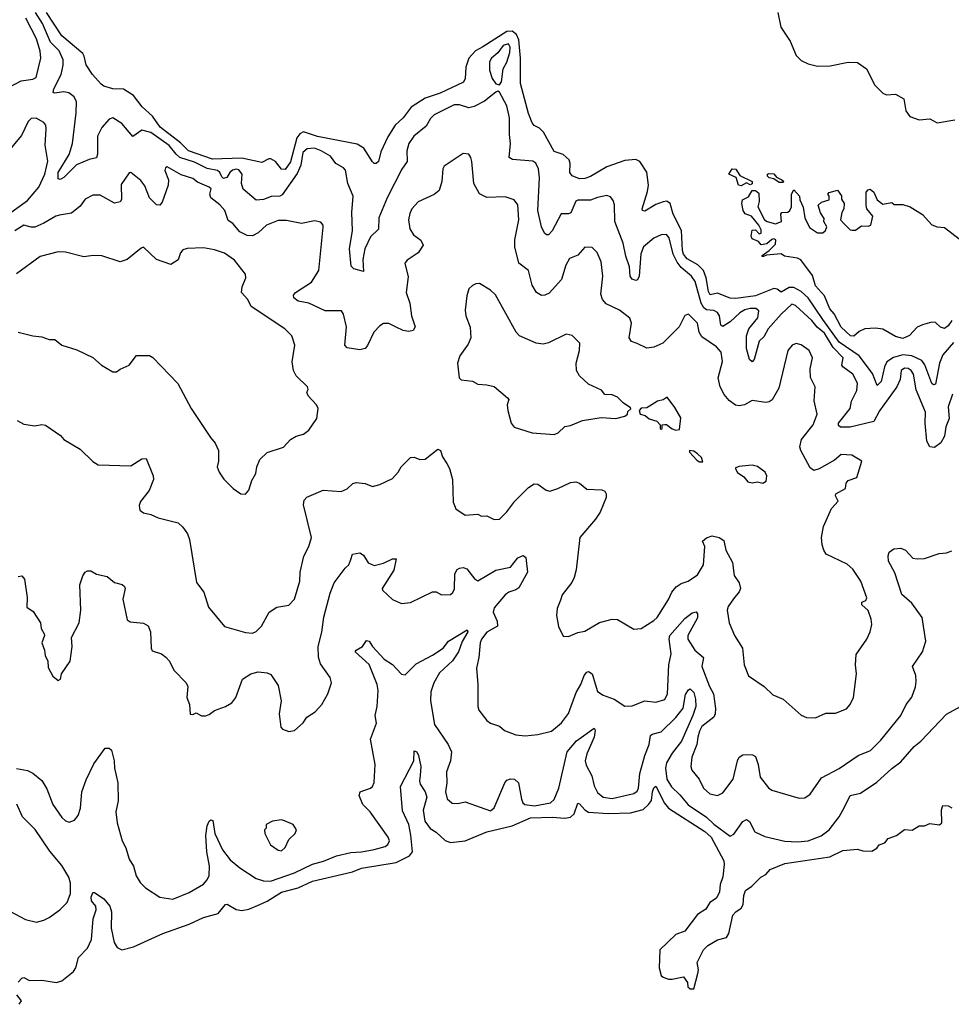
# Model space of a CAD drawing. Extents: x 2199565 to 2323334, y 894172 to 1018966.
# Tile 72 of 256: x 2278613 to 2283742, y 897675 to 903096. Entities that reach past the tile are written whole.
import ezdxf

# ---------------------------------------------------------------- set-up
doc = ezdxf.new("R2010")
doc.units = 0

msp = doc.modelspace()

# ---------------------------------------------------------------- linework, layer by layer
at = {"layer": '0CON10XD'}
for points in [[(2283749.7, 901035), (2283725.7, 900965), (2283729.8, 900900.2), (2283711.7, 900855), (2283705, 900804), (2283685, 900767.1), (2283649.4, 900740.6), (2283625, 900744.5), (2283607.2, 900775), (2283598, 900875), (2283600.6, 900935), (2283549.1, 901059.1), (2283533.8, 901145), (2283522.2, 901165), (2283505, 901176.2), (2283485, 901177.8), (2283465.7, 901165), (2283460, 901115), (2283442.9, 901075), (2283346.5, 900943.5), (2283315, 900883.9), (2283185, 900851.8), (2283132.5, 900852.5), (2283121.5, 900861.5), (2283121.5, 900875), (2283184.6, 900955), (2283193.1, 900995), (2283222.5, 901055), (2283226, 901095), (2283200.4, 901145), (2283144.5, 901185), (2283140.4, 901195), (2283146.6, 901235), (2283092.2, 901292.2), (2283045, 901369.6), (2283003.1, 901403.1), (2282975, 901440.3), (2282885, 901523.3), (2282865, 901530), (2282805, 901474.6), (2282734.2, 901395), (2282709.3, 901350.7), (2282683.7, 901326.3), (2282657.5, 901225), (2282645, 901212.9), (2282630.6, 901225), (2282615.3, 901285), (2282613.8, 901355), (2282627.2, 901395), (2282677.1, 901455), (2282682.4, 901492.4), (2282666.1, 901506.1), (2282635, 901506.9), (2282605, 901498.3), (2282578.5, 901481.5), (2282525, 901431.9), (2282485, 901407.5), (2282472.5, 901415), (2282465.2, 901465), (2282454.8, 901484.8), (2282434.4, 901494.4), (2282395, 901498.4), (2282379.1, 901509.1), (2282365.4, 901535), (2282332.3, 901655), (2282311.4, 901685), (2282255, 901732.5), (2282232.1, 901762.1), (2282211.5, 901805), (2282189.4, 901895), (2282175, 901913.3), (2282145, 901911.2), (2282105, 901893.9), (2282047.2, 901845), (2282032.4, 901807.6), (2282024.4, 901685), (2282015, 901663.8), (2282005, 901660), (2281985, 901668), (2281974.5, 901685), (2281971.1, 901735), (2281950.3, 901795), (2281936, 901865), (2281889.5, 901985), (2281887.2, 902077.2), (2281881.2, 902101.2), (2281865, 902121.4), (2281845, 902128.5), (2281795, 902117.1), (2281755, 902101.8), (2281685, 902102.7), (2281675, 902096.7), (2281646.8, 902033.2), (2281635, 902026.6), (2281595, 902026.9), (2281545, 901932.9), (2281525, 901912.5), (2281512.5, 901912.5), (2281501.5, 901921.5), (2281485.3, 901955.3), (2281465.9, 902045), (2281475.3, 902225.3), (2281470, 902275), (2281455, 902306.7), (2281438, 902318), (2281326.4, 902326.4), (2281307.6, 902337.6), (2281315.6, 902415), (2281308.8, 902465), (2281308.8, 902555), (2281295, 902622), (2281255, 902697.5), (2281245, 902702.5), (2281235, 902697.5), (2281171.5, 902648.5), (2281115, 902618.8), (2281085, 902611.5), (2281035, 902628.2), (2281005, 902627.3), (2280895, 902571.5), (2280875, 902551.4), (2280850.1, 902509.9), (2280781.9, 902455), (2280754.5, 902415), (2280743.9, 902375), (2280746.7, 902315), (2280717.3, 902272.7), (2280635.2, 902115), (2280590.9, 902005), (2280587.6, 901942.4), (2280545, 901900), (2280513.9, 901835), (2280502.1, 901775), (2280505, 901710), (2280453.3, 901725), (2280438.6, 901738.6), (2280428.7, 901835), (2280444.7, 901935.3), (2280441.2, 902035), (2280448.5, 902125), (2280420, 902195), (2280407.4, 902267.4), (2280395, 902280.8), (2280352.9, 902305), (2280323.3, 902345), (2280271.9, 902375), (2280235, 902388.4), (2280195, 902385.3), (2280172.3, 902365), (2280161.3, 902295), (2280141.3, 902248.7), (2280058.1, 902131.9), (2280045, 902124.2), (2279996.7, 902123.3), (2279955, 902105.4), (2279915, 902102.5), (2279843.3, 902163.3), (2279834.6, 902194.6), (2279836.9, 902245), (2279819.4, 902269.4), (2279805, 902273.6), (2279785, 902268.4), (2279769.6, 902255), (2279753.3, 902226.7), (2279735, 902222.5), (2279725, 902231.2), (2279715.4, 902255), (2279701.9, 902265), (2279645, 902276.2), (2279575, 902312.2), (2279495, 902337.9), (2279473.7, 902355), (2279435, 902404.3), (2279335, 902475.9), (2279285, 902488.6), (2279235, 902453.1), (2279175.4, 902525.4), (2279125, 902555.5), (2279105, 902548.9), (2279065, 902501.9), (2279041, 902455), (2279040.8, 902355), (2279035, 902336), (2278995, 902326.2), (2278925, 902297.3), (2278855, 902226.8), (2278835, 902215.5), (2278825, 902220.8), (2278824.8, 902255), (2278885.7, 902354.3), (2278903.1, 902415), (2278923.6, 902583.6), (2278924.6, 902644.6), (2278912.2, 902672.2), (2278883.8, 902693.8), (2278855, 902699.4), (2278805, 902691.2), (2278797.5, 902695), (2278801.4, 902715), (2278841.1, 902795), (2278852.5, 902845), (2278852.6, 902875), (2278830.5, 902925), (2278782.9, 902972.9), (2278738.7, 903075), (2278699.4, 903135)], [(2283755, 901319.4), (2283695, 901250.4), (2283678.1, 901205), (2283655, 901088.6), (2283645, 901085.6), (2283635, 901093.1), (2283596.1, 901196.1), (2283579.4, 901219.4), (2283525, 901244.6), (2283475, 901250.2), (2283423.8, 901236.2), (2283387.8, 901212.2), (2283373.7, 901185), (2283356, 901105), (2283335, 901082.5), (2283308.5, 901148.5), (2283235.8, 901245), (2283125, 901320.5), (2283034.9, 901444.9), (2282954, 901565), (2282915, 901599.3), (2282875, 901621.9), (2282849, 901621), (2282805, 901595.3), (2282783.2, 901613.2), (2282765, 901617.1), (2282665, 901576.4), (2282555, 901561.6), (2282525, 901562.5), (2282455, 901589.7), (2282415, 901581.8), (2282405, 901600), (2282393.2, 901675), (2282377.6, 901715), (2282346.5, 901746.5), (2282288.7, 901778.7), (2282267.5, 901805), (2282261.5, 901825), (2282256.2, 901935), (2282210.2, 902025), (2282194.4, 902085), (2282176.3, 902096.3), (2282155, 902092.7), (2282115, 902078.7), (2282055, 902042.5), (2282041.2, 902045), (2282039.2, 902055), (2282070.1, 902149.9), (2282075.9, 902185), (2282066.1, 902256.1), (2282027.5, 902315), (2282005, 902327.3), (2281945, 902320.5), (2281845, 902286.5), (2281755, 902232.5), (2281725, 902222.3), (2281695, 902219.6), (2281655, 902235.8), (2281641.1, 902255), (2281643.8, 902305), (2281637.5, 902325), (2281605, 902353.5), (2281555, 902371.1), (2281496.9, 902476.9), (2281475, 902498.5), (2281445, 902513.1), (2281435, 902528), (2281415, 902580), (2281370.6, 902745), (2281370.7, 902885), (2281360.9, 902985), (2281348.8, 903015), (2281325, 903032.2), (2281295, 903031.4), (2281162.3, 902947.7), (2281122.1, 902925), (2281085.9, 902885), (2281069.5, 902835), (2281065, 902772.5), (2281057.1, 902752.9), (2280928.1, 902691.9), (2280845.5, 902665), (2280767.9, 902615), (2280723.2, 902555), (2280680.7, 902515), (2280639.6, 902450.4), (2280601.7, 902368.3), (2280587.5, 902315), (2280575, 902303.8), (2280565, 902303.8), (2280555, 902313.8), (2280508.2, 902388.2), (2280471.3, 902411.3), (2280252.8, 902452.8), (2280175, 902477.9), (2280155, 902468.4), (2280138.6, 902445), (2280102.9, 902312.9), (2280075, 902272.1), (2280055, 902272.9), (2280020.8, 902315), (2279995, 902329.6), (2279985, 902330), (2279945, 902309.2), (2279835.5, 902334.5), (2279675, 902327.8), (2279541.8, 902375), (2279497.4, 902417.4), (2279386.1, 902505), (2279343.5, 902565), (2279286.6, 902616.6), (2279239.3, 902679.3), (2279185, 902713.6), (2279125, 902715.3), (2279075, 902730.8), (2279060.9, 902740.9), (2279014.1, 902795), (2278978.1, 902848.1), (2278968.3, 902895), (2278959.5, 902909.5), (2278845, 903006.8), (2278760.8, 903135)], [(2282786.7, 903135), (2282804, 903055), (2282855, 902978.8), (2282888.9, 902898.9), (2282915, 902871.9), (2282953.4, 902853.4), (2283005, 902840.9), (2283075, 902841.8), (2283175, 902861.5), (2283225, 902860.6), (2283275.6, 902825), (2283320.8, 902735), (2283365, 902691.2), (2283385, 902682), (2283435, 902686.2), (2283480.8, 902660.8), (2283492.5, 902595), (2283513.2, 902563.2), (2283565, 902544.2), (2283625, 902551.2), (2283665, 902529.2), (2283762.5, 902545)], [(2278555, 902725.6), (2278620.8, 902759.2), (2278685, 902769.1), (2278702.7, 902777.3), (2278728.4, 902885), (2278725, 902923.8), (2278705, 902991.4), (2278645.8, 903105)], [(2281255, 902737.5), (2281265.6, 902754.4), (2281274.5, 902825), (2281295, 902862.5), (2281312.3, 902915), (2281312.9, 902945), (2281304.2, 902964.2), (2281274, 902955), (2281246, 902914), (2281210.4, 902885), (2281198.8, 902865), (2281198.7, 902818.7), (2281215, 902773.3), (2281235, 902742.5), (2281255, 902737.5)], [(2278550, 902025), (2278655, 902100), (2278717.9, 902175), (2278750.2, 902245), (2278767, 902317), (2278752.2, 902405), (2278758.9, 902495), (2278756.4, 902516.4), (2278745, 902530), (2278703.2, 902553.2), (2278675, 902552.9), (2278659.4, 902535), (2278622.2, 902457.8), (2278565, 902390)], [(2278598.8, 900888.8), (2278635, 900868.8), (2278695, 900860), (2278735, 900866.7), (2278755, 900863.8), (2278837.5, 900807.5), (2278855, 900784), (2278945, 900732), (2279015, 900663.8), (2279045, 900646.2), (2279225, 900640.6), (2279285, 900678), (2279309.3, 900679.3), (2279348, 900585), (2279349.2, 900565), (2279325.5, 900504.5), (2279277, 900443), (2279271.2, 900421.2), (2279274, 900395), (2279295, 900380.8), (2279335, 900372), (2279375, 900354.2), (2279485, 900326), (2279511.7, 900301.7), (2279535.8, 900265), (2279547.1, 900235), (2279586.8, 899996.8), (2279626, 899945), (2279652.4, 899862.4), (2279740, 899755), (2279855, 899722.5), (2279895, 899719.2), (2279915, 899728), (2279943.6, 899756.4), (2279986, 899834), (2280028.3, 899861.7), (2280095, 899873.3), (2280126, 899905), (2280154.3, 900005.7), (2280157.1, 900055), (2280177.4, 900142.6), (2280204.2, 900195), (2280219.2, 900245), (2280175.7, 900425), (2280179.7, 900450.3), (2280193.2, 900466.8), (2280283.7, 900506.3), (2280382.3, 900497.7), (2280415, 900513.3), (2280447.3, 900542.7), (2280465, 900548), (2280515, 900542), (2280555, 900526.7), (2280595, 900536.7), (2280665, 900570), (2280695.8, 900604.2), (2280713.8, 900635), (2280764.3, 900685.7), (2280785, 900688), (2280815, 900674.3), (2280845, 900677.1), (2280915, 900732), (2280928.8, 900725), (2280940.2, 900690.2), (2280965, 900653.3), (2280979.2, 900625), (2280995.7, 900565), (2280999.5, 900439.5), (2281015, 900403.3), (2281065, 900368.8), (2281135, 900373.8), (2281155, 900363.3), (2281185, 900363.8), (2281225, 900344), (2281255, 900346.2), (2281295, 900385.8), (2281338.5, 900445), (2281415, 900520.6), (2281445, 900540), (2281465, 900538), (2281511.2, 900505), (2281530.9, 900500.9), (2281576.2, 900515), (2281645, 900547.5), (2281675, 900552), (2281695, 900544), (2281735, 900510.8), (2281817.3, 900507.3), (2281835, 900500), (2281842.5, 900485), (2281841.4, 900465), (2281808.6, 900385), (2281783.7, 900346.3), (2281697.5, 900245), (2281677.5, 900067.5), (2281665.8, 900025), (2281653, 899997), (2281600.3, 899929.7), (2281590.7, 899899.3), (2281571.2, 899855), (2281568.8, 899815), (2281580, 899755), (2281605, 899702.5), (2281635, 899700), (2281685, 899722), (2281725, 899730), (2281805, 899776.9), (2281875, 899796.2), (2281905, 899794), (2281995, 899741.2), (2282035, 899744.2), (2282105, 899787.5), (2282122.9, 899805), (2282185, 899904), (2282203.3, 899945), (2282226.5, 899973.5), (2282255, 899992.7), (2282294, 900005), (2282345, 900039.4), (2282378.2, 900095), (2282384.6, 900195), (2282372.9, 900225), (2282395, 900244.1), (2282425, 900253.8), (2282464.6, 900244.6), (2282489.2, 900229.2), (2282500.5, 900175), (2282537.9, 900107.9), (2282546.2, 900036.2), (2282574.4, 899995), (2282581.4, 899965), (2282574.4, 899945.6), (2282542.9, 899907.1), (2282514.3, 899865), (2282508, 899845), (2282518.8, 899775), (2282548, 899705), (2282592.5, 899635), (2282601.2, 899545), (2282625, 899483.3), (2282711.2, 899425), (2282759.1, 899379.1), (2282816.2, 899355), (2282915, 899266.2), (2282945, 899253.8), (2282995, 899252), (2283051.4, 899278.6), (2283105, 899278), (2283165, 899301.2), (2283186.2, 899325), (2283204, 899365), (2283220, 899495), (2283214.2, 899545), (2283218.8, 899601.2), (2283277.5, 899685), (2283295.7, 899725), (2283304.2, 899765.8), (2283301.4, 899795), (2283285, 899842.5), (2283250, 899875), (2283250.6, 899889.4), (2283271.2, 899898.8), (2283277.3, 899912.7), (2283244.3, 900005), (2283200.3, 900070.3), (2283169.3, 900099.3), (2283053.8, 900153.8), (2283040, 900175), (2283031.5, 900205), (2283026.9, 900245), (2283039.4, 900305), (2283082.5, 900405), (2283118.8, 900445), (2283104, 900475), (2283106.2, 900485), (2283160, 900515), (2283164, 900545), (2283175, 900558.8), (2283222.5, 900575), (2283250, 900665), (2283195, 900698.8), (2283135, 900702), (2283098.9, 900671.1), (2283015, 900622.7), (2282985, 900614.5), (2282965, 900628), (2282913.8, 900723.8), (2282908.5, 900745), (2282917.1, 900785), (2282980.9, 900865), (2283004.3, 900925), (2282987.7, 900997.7), (2282992.5, 901075), (2282966.6, 901126.6), (2282965.6, 901174.4), (2282977.5, 901235), (2282959.2, 901275), (2282915, 901306.9), (2282887.3, 901312.7), (2282866.7, 901305), (2282841.4, 901275), (2282792.4, 901067.6), (2282756.5, 901003.5), (2282738.7, 900991.3), (2282721.7, 900988.3), (2282645, 900998.9), (2282603.6, 900976.4), (2282575, 900969.4), (2282554.6, 900974.6), (2282519.3, 900999.3), (2282492.2, 901032.2), (2282469.5, 901075), (2282459.5, 901125), (2282481.8, 901215), (2282475.9, 901265.9), (2282450, 901295), (2282369.4, 901349.4), (2282353.6, 901375), (2282345.6, 901425), (2282295, 901474), (2282275, 901468), (2282244.4, 901405), (2282154, 901315), (2282105, 901293.3), (2282065, 901287.1), (2282012.6, 901312.6), (2281981.2, 901325), (2281969.2, 901345), (2281981.4, 901425), (2281972.4, 901452.4), (2281915, 901497.5), (2281841.2, 901531.2), (2281821.1, 901555), (2281811.8, 901585), (2281824.4, 901685), (2281815, 901762.5), (2281791.9, 901815), (2281765, 901842), (2281725, 901843.8), (2281685, 901800), (2281639.3, 901780.7), (2281619.5, 901745), (2281595.6, 901665), (2281528.6, 901591.4), (2281505, 901578.6), (2281485, 901577.1), (2281458.6, 901595), (2281433.9, 901633.9), (2281415, 901716), (2281361.8, 901755), (2281338.9, 901845), (2281338.4, 901885), (2281361.2, 901995), (2281356, 902076), (2281334.5, 902104.5), (2281285, 902120.6), (2281185, 902117.8), (2281145, 902137.1), (2281112.5, 902195), (2281102, 902315), (2281097.3, 902337.3), (2281085, 902356.7), (2281055, 902358.8), (2280949.7, 902290.3), (2280942.9, 902275), (2280937.8, 902205), (2280922.5, 902155), (2280895.5, 902134.5), (2280807, 902093), (2280771.2, 902055), (2280760.3, 902029.7), (2280754, 901995), (2280760.6, 901945), (2280781.2, 901911.2), (2280821.8, 901881.8), (2280834.4, 901855), (2280807.1, 901812.9), (2280747, 901773), (2280734, 901755), (2280750.7, 901680.7), (2280740.4, 901595), (2280760.9, 901535), (2280769.2, 901465), (2280790, 901405), (2280780, 901385), (2280755, 901378.6), (2280723.3, 901385), (2280685, 901403.3), (2280645, 901422.9), (2280615, 901422.9), (2280595, 901411.4), (2280563.4, 901376.6), (2280528.3, 901301.7), (2280515, 901286), (2280485, 901279.2), (2280415, 901289.2), (2280402.9, 901305), (2280411.4, 901405), (2280395.8, 901475.8), (2280383.8, 901493.8), (2280295, 901493.8), (2280205, 901534.6), (2280145, 901547.3), (2280121.9, 901565), (2280120.7, 901579.3), (2280131.4, 901595), (2280219.1, 901650.9), (2280259.6, 901715), (2280283.8, 901953.8), (2280283.3, 901965), (2280270.7, 901980.7), (2280235, 901988.8), (2280165, 901974.4), (2280081.4, 901991.4), (2280035, 901990.4), (2279971.4, 901965), (2279925, 901923.1), (2279895, 901906.7), (2279865, 901908.6), (2279825, 901928.9), (2279785.5, 901975), (2279760, 901990), (2279742.4, 902045), (2279715, 902076.7), (2279665.3, 902115.3), (2279659.1, 902135), (2279666.1, 902165), (2279655.7, 902175), (2279591.1, 902201.1), (2279565, 902221.4), (2279501.5, 902241.5), (2279425, 902285.6), (2279415, 902280), (2279412.5, 902265), (2279431.5, 902215), (2279430.5, 902185), (2279397.9, 902092.1), (2279385, 902074.3), (2279365, 902076.9), (2279327.1, 902115), (2279301.7, 902181.7), (2279280.1, 902210.1), (2279225, 902254), (2279216.2, 902253.8), (2279171.8, 902188.2), (2279173.6, 902106.4), (2279165, 902092.9), (2279135, 902086.9), (2279055, 902129.4), (2279015, 902130), (2278972.6, 902107.4), (2278945, 902070), (2278898.6, 902031.4), (2278830.8, 902019.2), (2278812, 902015), (2278744.8, 901975.2), (2278695, 901954.6), (2278675, 901953.2), (2278635, 901964.5), (2278585, 901934.5)], [(2282585, 902182), (2282571.2, 902185), (2282558, 902228), (2282517.5, 902245), (2282535, 902276), (2282555, 902273.8), (2282577.7, 902237.7), (2282646.7, 902205), (2282645, 902192.5), (2282635, 902187.5), (2282615, 902198.8), (2282585, 902182)], [(2282815, 902200), (2282795, 902200), (2282765, 902220), (2282740, 902225), (2282730, 902235), (2282730, 902245), (2282735, 902250), (2282765, 902247.5), (2282780, 902230), (2282810, 902215), (2282820, 902205), (2282815, 902200)], [(2283745, 901440), (2283725, 901410.8), (2283705, 901396), (2283682.7, 901402.7), (2283655, 901428.8), (2283635, 901430), (2283584.2, 901415.8), (2283555, 901402.5), (2283512.3, 901357.7), (2283475, 901340), (2283435, 901351.2), (2283365, 901392), (2283325, 901398), (2283265.9, 901394.1), (2283235, 901380), (2283205, 901354), (2283187.5, 901355), (2283135, 901402.5), (2283096.8, 901476.8), (2283074.3, 901505), (2283044.3, 901575), (2282995, 901630), (2282978.3, 901688.3), (2282914.4, 901774.4), (2282895, 901782.9), (2282824.2, 901794.2), (2282805, 901807.5), (2282725, 901800), (2282708.3, 901791.7), (2282701.7, 901791.7), (2282701.7, 901798.3), (2282740, 901825), (2282775, 901860), (2282776.2, 901885), (2282765, 901890), (2282755, 901886.7), (2282727, 901863), (2282695, 901857.5), (2282680, 901875), (2282645, 901890), (2282640, 901905), (2282645, 901937.5), (2282665, 901940), (2282685, 901917.5), (2282695, 901920), (2282695, 901940), (2282683.3, 901965), (2282642.5, 902015), (2282606.7, 902026.7), (2282595.8, 902045.8), (2282588, 902085), (2282593.3, 902105), (2282625, 902120.8), (2282645, 902156.7), (2282665, 902155.6), (2282681.7, 902141.7), (2282684.4, 902095.6), (2282677.8, 902065), (2282714.4, 901994.4), (2282727.5, 901985), (2282775, 901973.1), (2282807.5, 901985), (2282803.3, 902025), (2282810, 902035), (2282843, 902037), (2282852.5, 902045), (2282862.5, 902065), (2282862.5, 902135), (2282875, 902160), (2282906.7, 902125), (2282907.5, 902105), (2282926.7, 902063.3), (2282936.7, 902005), (2282961.7, 901951.7), (2283005, 901923.3), (2283035, 901922.5), (2283050, 901935), (2283057.5, 901955), (2283040, 901985), (2283041.7, 902001.7), (2283023, 902033), (2283010, 902075), (2283028.3, 902091.7), (2283070, 902105), (2283070, 902125), (2283062.5, 902135), (2283070, 902145), (2283115, 902157.5), (2283137, 902127), (2283138.3, 902108.3), (2283152.5, 902085), (2283150, 902055), (2283140, 902035), (2283132.5, 901995), (2283153, 901973), (2283185, 901940), (2283197, 901937), (2283215, 901937.5), (2283248.3, 901961.7), (2283285, 901960), (2283300, 901965), (2283310, 902015), (2283276.7, 902055), (2283273.3, 902075), (2283273.6, 902146.4), (2283285, 902160), (2283295, 902162.5), (2283316.1, 902146.1), (2283333.6, 902103.6), (2283365, 902080), (2283415, 902090), (2283428.3, 902078.3), (2283475, 902078.8), (2283515, 902066.2), (2283583.8, 902023.8), (2283635, 901966.7), (2283665, 901956.2), (2283705, 901952), (2283785, 901889.5)], [(2279855, 900483.3), (2279873.9, 900506.1), (2279891.2, 900558.8), (2279912.3, 900597.7), (2279918, 900635), (2279935.7, 900674.3), (2279975.9, 900714.1), (2280065, 900742), (2280103.8, 900785), (2280135, 900803.8), (2280175, 900813.8), (2280205, 900836.2), (2280249.5, 900900.5), (2280256.7, 900955), (2280246, 900975), (2280200.8, 901025), (2280193.8, 901045), (2280200.7, 901059.3), (2280197.5, 901075), (2280135.6, 901135), (2280119.4, 901165), (2280113.2, 901213.2), (2280126.9, 901305), (2280111.4, 901355), (2280072.5, 901395), (2279887.9, 901517.9), (2279869.4, 901555), (2279834.4, 901595), (2279837.1, 901625), (2279857.5, 901675), (2279856, 901695), (2279795, 901772), (2279740.9, 901810.9), (2279685, 901829.4), (2279625, 901840), (2279534.1, 901835.9), (2279510.8, 901829.2), (2279498.3, 901811.7), (2279485.8, 901774.2), (2279445, 901748.8), (2279366.3, 901776.3), (2279295, 901844), (2279280.9, 901839.1), (2279203.6, 901776.4), (2279165, 901763.3), (2279065, 901795.8), (2279017.7, 901797.7), (2278965, 901791.1), (2278865, 901815.6), (2278825, 901818.6), (2278725, 901793.3), (2278595, 901696.9)], [(2281555, 900813.1), (2281577.6, 900822.4), (2281615, 900855.8), (2281645, 900862), (2281710.9, 900889.1), (2281815, 900906.2), (2281895, 900901.2), (2281945, 900912.5), (2281960, 900925), (2281961.7, 900938.3), (2281977, 900953), (2281975, 900960), (2281935, 900987.5), (2281905, 901018.8), (2281875, 901030), (2281835, 901033.3), (2281815.8, 901055.8), (2281745, 901089.2), (2281695.8, 901135), (2281679.2, 901165), (2281677.1, 901205), (2281694.3, 901275.7), (2281697.1, 901315), (2281655, 901358), (2281622.5, 901365), (2281525, 901316.7), (2281495, 901310.5), (2281456.1, 901316.1), (2281365.4, 901355.4), (2281345.4, 901375.4), (2281231.7, 901581.7), (2281205, 901606.2), (2281145, 901643.3), (2281125, 901642.5), (2281105, 901632.5), (2281086.4, 901613.6), (2281073.8, 901575), (2281066.1, 901496.1), (2281070, 901465), (2281092.7, 901402.7), (2281095.8, 901345), (2281081.2, 901308.8), (2281036.7, 901245), (2281022.5, 901205), (2281032.5, 901125), (2281043.8, 901113.8), (2281105, 901106), (2281135, 901088.8), (2281185, 901086.2), (2281225, 901076), (2281298.8, 901015), (2281306.7, 901005), (2281296.2, 900975), (2281300, 900945), (2281318.8, 900875), (2281335, 900853.3), (2281435, 900822), (2281555, 900813.1)], [(2278605, 901376), (2278685, 901355.8), (2278735, 901350), (2278775, 901336), (2278805.8, 901335.8), (2278845, 901304), (2278927.7, 901277.7), (2279015, 901236.2), (2279062.5, 901195), (2279125, 901156.7), (2279145, 901157.5), (2279165, 901172.5), (2279215, 901193.3), (2279255, 901246.7), (2279327.7, 901247.7), (2279345, 901236.7), (2279483, 901093), (2279557.5, 900955), (2279663.3, 900795), (2279688.8, 900765), (2279706.7, 900725), (2279706.4, 900666.4), (2279700, 900635), (2279710, 900605), (2279736.1, 900566.1), (2279787.5, 900515), (2279830, 900485), (2279855, 900483.3)], [(2282225, 900836.7), (2282245, 900840), (2282253.3, 900905), (2282220.7, 900960.7), (2282177, 901017), (2282156.4, 901003.6), (2282125, 900996.7), (2282065, 900960), (2282035, 900956.7), (2282023.3, 900945), (2282030, 900925), (2282057, 900917), (2282078.3, 900898.3), (2282120, 900885), (2282140, 900865), (2282140, 900845), (2282145, 900842.5), (2282150, 900845), (2282150, 900865), (2282165, 900867.5), (2282175, 900866.7), (2282205, 900843.3), (2282225, 900836.7)], [(2282375, 900662.5), (2282366.7, 900685), (2282345, 900706.7), (2282325, 900720), (2282300, 900725), (2282300, 900715), (2282340.7, 900670.7), (2282355, 900662.5), (2282375, 900662.5)], [(2282705, 900543.8), (2282722.5, 900555), (2282726.7, 900585), (2282716.7, 900605), (2282675, 900636.7), (2282645, 900643.3), (2282573.3, 900636.7), (2282553, 900627), (2282565, 900602.5), (2282599.5, 900579.5), (2282621.7, 900551.7), (2282645, 900546.2), (2282675, 900552.5), (2282705, 900543.8)], [(2278605, 900031.2), (2278625, 900033.3), (2278638.8, 900015), (2278654, 899915), (2278652.3, 899862.3), (2278687.3, 899837.3), (2278726.2, 899775), (2278731.2, 899745), (2278747.5, 899715), (2278750, 899705), (2278733.8, 899665), (2278750, 899625), (2278752.5, 899595), (2278767.5, 899565), (2278769.3, 899529.3), (2278795, 899482.5), (2278825, 899457.5), (2278837.5, 899465), (2278842.5, 899495), (2278890.8, 899565), (2278900.8, 899645), (2278898, 899695), (2278939.4, 899775), (2278950, 899845), (2278944.5, 899985.5), (2278960, 900035), (2278972.5, 900055), (2278985, 900062.5), (2279005, 900062.5), (2279035, 900042.5), (2279095, 900030), (2279135, 899996.7), (2279175.9, 899985.9), (2279190, 899975), (2279193.3, 899965), (2279181.2, 899905), (2279205, 899792.5), (2279220.3, 899780.3), (2279295, 899774.2), (2279319.5, 899759.5), (2279332.9, 899725), (2279335.9, 899635.9), (2279341.2, 899621.2), (2279394.2, 899604.2), (2279417, 899587), (2279438, 899565), (2279461.2, 899515), (2279530, 899445), (2279538.8, 899425), (2279533.3, 899365), (2279546.7, 899325), (2279551.7, 899271.7), (2279565, 899270), (2279585, 899280), (2279613.6, 899263.6), (2279635, 899263.8), (2279655, 899270), (2279685, 899293.3), (2279745, 899313.8), (2279780, 899335), (2279802.9, 899365), (2279839.2, 899465), (2279885, 899494.3), (2279925, 899505.7), (2279975, 899499.2), (2279995, 899490), (2280035, 899430), (2280052.5, 899345), (2280041.2, 899275), (2280050.7, 899200.7), (2280059.3, 899189.3), (2280095, 899177.5), (2280125, 899182.5), (2280173.8, 899225), (2280194.3, 899255.7), (2280238.8, 899285), (2280276.2, 899325), (2280309.2, 899385), (2280330, 899445), (2280322.5, 899475), (2280269.1, 899549.1), (2280257.2, 899587.2), (2280256.2, 899645), (2280275.9, 899724.1), (2280287.1, 899807.1), (2280321.6, 899938.4), (2280344.6, 899995.4), (2280404.5, 900075.5), (2280425.8, 900095), (2280435.7, 900125), (2280445, 900153.8), (2280485, 900160), (2280505, 900147.5), (2280530.6, 900105), (2280565, 900091.3), (2280615.8, 900104.2), (2280665, 900127.1), (2280685, 900127.5), (2280672.5, 900065), (2280608.8, 899965), (2280611.2, 899955), (2280665, 899904.2), (2280715, 899882.2), (2280765, 899887.5), (2280885, 899946.5), (2280905.6, 899945.6), (2280935, 899930), (2280985, 899931.2), (2280997.6, 899942.4), (2281006.7, 899963.3), (2281008.5, 900045), (2281021.2, 900068.8), (2281033.4, 900076.6), (2281055, 900080), (2281075, 900071.9), (2281119.2, 900015), (2281135.8, 900005.8), (2281235, 900064.7), (2281315, 900082.1), (2281355, 900134), (2281385, 900146.7), (2281398.8, 900135), (2281407.9, 900055), (2281361.1, 899968.9), (2281345, 899956.7), (2281306.2, 899945), (2281285, 899929.4), (2281225, 899857.5), (2281219.6, 899835), (2281240.9, 899785), (2281243.5, 899756.5), (2281185, 899724.5), (2281156.2, 899685), (2281148.9, 899665), (2281140.9, 899585), (2281127.1, 899525), (2281136, 899435), (2281136, 899315), (2281141.2, 899295), (2281185, 899237.5), (2281205, 899223.3), (2281255, 899206.7), (2281282.3, 899182.3), (2281345, 899158.8), (2281395, 899153.1), (2281465, 899160), (2281540.3, 899179.7), (2281595.8, 899225), (2281633.6, 899276.4), (2281677.6, 899392.4), (2281702.5, 899435), (2281720.9, 899485), (2281735, 899504.4), (2281745, 899507.8), (2281764.5, 899494.5), (2281795, 899397.8), (2281825, 899376.4), (2281885.4, 899355.4), (2281945, 899316.2), (2281985, 899318), (2282055, 899346), (2282115, 899339.2), (2282165, 899353.8), (2282180, 899385), (2282186.2, 899545), (2282199, 899605), (2282189.3, 899685), (2282193.3, 899705), (2282275, 899799.2), (2282315, 899830), (2282336.8, 899836.8), (2282345.5, 899825.5), (2282345, 899803.8), (2282292.4, 899705), (2282291.1, 899685), (2282330.8, 899625), (2282378.2, 899585), (2282367.9, 899535), (2282410, 899425), (2282432.8, 899385), (2282444.1, 899304.1), (2282442.1, 899275), (2282434, 899256), (2282368.9, 899205), (2282355, 899179.2), (2282347.2, 899145), (2282340.7, 899105), (2282312.7, 899035), (2282307.8, 898985), (2282314.4, 898965), (2282353.8, 898913.8), (2282378.6, 898865), (2282413.6, 898833.6), (2282455, 898824.3), (2282485, 898839.2), (2282541.8, 898915), (2282564.5, 899015), (2282574.4, 899035), (2282595, 899048.1), (2282615, 899051.1), (2282647.9, 899047.9), (2282665, 899038.8), (2282679.5, 898995), (2282690.6, 898925), (2282736.6, 898866.6), (2282755, 898854.3), (2282905, 898810), (2282935, 898812.5), (2282965, 898832), (2283027.7, 898922.3), (2283125, 898972.9), (2283228.8, 899045), (2283298.1, 899071.9), (2283355, 899129.2), (2283464, 899266), (2283492.9, 899325), (2283524.3, 899365.7), (2283545, 899422.5), (2283548.5, 899451.5), (2283547.3, 899485), (2283527.8, 899535), (2283584.2, 899615), (2283601.4, 899675), (2283581.9, 899805), (2283524.1, 899884.1), (2283470.8, 899930.8), (2283430.6, 900050.6), (2283397.1, 900115), (2283394.3, 900145), (2283400, 900165), (2283425, 900182.5), (2283465, 900186.2), (2283490, 900175), (2283531.3, 900131.3), (2283555, 900127.1), (2283595, 900130), (2283675, 900157.5), (2283715, 900161.4), (2283745, 900172)], [(2280576.8, 899223.2), (2280570, 899265), (2280581.5, 899315), (2280586.3, 899403.7), (2280580.4, 899435), (2280536, 899546), (2280460.6, 899615), (2280464.6, 899625.4), (2280500.6, 899645), (2280521.7, 899678.3), (2280536, 899675), (2280554.4, 899645), (2280619.4, 899575), (2280665, 899546.7), (2280715, 899493.6), (2280735, 899489.5), (2280795, 899549.1), (2280885, 899597.1), (2280943.7, 899636.3), (2280972.9, 899675), (2281077.3, 899737.3), (2281079.4, 899725), (2281048.3, 899671.7), (2281029.4, 899615), (2280995, 899565.4), (2280925, 899500.4), (2280892.4, 899445), (2280876.9, 899395), (2280874.2, 899345), (2280896.8, 899215), (2280972.5, 899105), (2280989.5, 899065), (2280985.4, 899015), (2280961.8, 898955), (2280964.4, 898895), (2280956.9, 898845), (2280966.8, 898806.8), (2280993.2, 898783.2), (2281025, 898781.4), (2281065, 898790), (2281205, 898740), (2281225, 898756.7), (2281284.2, 898895), (2281295, 898909.2), (2281315, 898916.9), (2281336.7, 898915), (2281359.2, 898895), (2281375.8, 898805), (2281382.9, 898785), (2281393.8, 898775), (2281447.2, 898767.2), (2281535, 898783.5), (2281555, 898802), (2281581.5, 898865), (2281626.4, 899065), (2281679.3, 899125), (2281775.6, 899195.6), (2281781.9, 899185), (2281776.4, 899145), (2281735.2, 899054.8), (2281727.1, 899015), (2281732.2, 898992.2), (2281762.2, 898932.2), (2281775, 898878.8), (2281795, 898840.8), (2281825, 898814.6), (2281875, 898807.6), (2281993.4, 898836.6), (2282012.1, 898847.9), (2282020.8, 898865), (2282028, 898945), (2282054.6, 899045.4), (2282079.2, 899105), (2282085.5, 899155), (2282095, 899162.9), (2282145, 899176.1), (2282225, 899254.7), (2282265.2, 899305), (2282278.8, 899381.2), (2282295, 899406.7), (2282305, 899411.9), (2282325, 899392.5), (2282334.1, 899355), (2282335.3, 899315), (2282319.8, 899265), (2282256.3, 899123.7), (2282205, 899057.8), (2282173.4, 899005), (2282168.1, 898975), (2282175.7, 898915), (2282201.6, 898871.6), (2282247.5, 898827.5), (2282292.5, 898772.5), (2282395, 898706.2), (2282435, 898667), (2282525, 898600.8), (2282545, 898612), (2282595, 898682), (2282615, 898692), (2282631.4, 898681.4), (2282661.4, 898625), (2282715, 898599.5), (2282825, 898573.2), (2282895, 898568.7), (2282953.8, 898575), (2283025, 898602.9), (2283069.2, 898635), (2283125, 898707.8), (2283155.7, 898764.3), (2283185, 898824.2), (2283242.4, 898837.6), (2283331.8, 898898.2), (2283415, 898973.1), (2283465, 899009.6), (2283538.2, 899095), (2283575, 899124.6), (2283715, 899272.9), (2283812.5, 899325)], [(2278595, 898973.3), (2278655, 898962), (2278685, 898948), (2278735, 898906.9), (2278761.8, 898861.8), (2278795.5, 898775), (2278845, 898704.3), (2278865, 898685.7), (2278885, 898678.6), (2278915, 898688.9), (2278934.5, 898715), (2278946.7, 898755), (2278954.3, 898845), (2278979.1, 898910.9), (2279020.3, 898999.7), (2279083.8, 899085), (2279105, 899086.2), (2279118, 899075), (2279131.9, 899015), (2279134.3, 898975), (2279152.9, 898895), (2279154.3, 898795), (2279141.1, 898735), (2279150, 898675), (2279177.1, 898575), (2279196.4, 898536.4), (2279215.8, 898475), (2279240, 898435), (2279253.2, 898383.2), (2279275.8, 898345), (2279305.7, 898315.7), (2279385, 898264.3), (2279455, 898254.3), (2279545, 898290), (2279625, 898335.7), (2279645, 898360), (2279655.8, 898385), (2279657.6, 898435), (2279643, 898515), (2279637.1, 898605), (2279645, 898657.5), (2279655, 898682.5), (2279665, 898690), (2279676.4, 898686.4), (2279687.8, 898615), (2279728.5, 898525), (2279770.6, 898470.6), (2279825, 898425.6), (2279915, 898367.3), (2279955.5, 898354.5), (2279993.9, 898353.9), (2280125, 898399.3), (2280225, 898447.4), (2280286.3, 898463.7), (2280356.6, 898493.4), (2280435, 898510.5), (2280495, 898514.2), (2280565, 898527.9), (2280625, 898544.6), (2280640, 898555), (2280648.6, 898575), (2280641.9, 898595), (2280542.1, 898735), (2280501.8, 898775), (2280482.7, 898825), (2280488, 898845), (2280544, 898865), (2280555.6, 898875), (2280564.6, 898895.4), (2280569.2, 898995), (2280544.6, 899135), (2280576.8, 899223.2)], [(2278605, 897797.5), (2278625, 897818.8), (2278635, 897823.3), (2278667, 897807), (2278735, 897807.1), (2278815, 897794.3), (2278845, 897804.4), (2278908.6, 897855), (2278920.8, 897875), (2278936.4, 897933.6), (2278985, 897983.3), (2279008.1, 898031.9), (2279017.7, 898145), (2279034.4, 898195), (2279032, 898215), (2279008, 898245), (2279006.2, 898265), (2279015, 898290), (2279025, 898290), (2279075, 898255.5), (2279109.6, 898215), (2279118, 898185), (2279115.4, 898095), (2279132.9, 898015), (2279148.5, 897988.5), (2279175, 897975.5), (2279238.3, 897991.7), (2279401.2, 898065), (2279545, 898116.5), (2279625, 898153.8), (2279704.5, 898175.5), (2279745, 898224.4), (2279755, 898225.6), (2279805, 898197.7), (2279835, 898191.3), (2279875, 898198.7), (2279935, 898224.6), (2279975, 898242.4), (2280055, 898292.2), (2280145, 898315.8), (2280225, 898352.1), (2280445, 898403.9), (2280494.8, 898425.2), (2280685, 898455.9), (2280758.3, 898491.7), (2280774.7, 898515.3), (2280766.6, 898606.6), (2280755.9, 898665.9), (2280720.4, 898740.4), (2280709.4, 898875), (2280783.6, 899015), (2280785, 899070), (2280800, 899065), (2280809.4, 899045), (2280821.1, 898985), (2280817.7, 898935), (2280813.3, 898905), (2280817.6, 898887.6), (2280845, 898844.3), (2280854.1, 898815), (2280834.7, 898744.7), (2280844.1, 898684.1), (2280873.3, 898643.3), (2280905, 898622.9), (2280955, 898576.5), (2280985, 898565.3), (2281065, 898575.2), (2281185.6, 898625), (2281325, 898656.8), (2281425, 898701.2), (2281545, 898704.5), (2281615, 898699.6), (2281644.8, 898705.2), (2281666.4, 898723.6), (2281685, 898782), (2281695, 898778.6), (2281723.8, 898745), (2281743.8, 898733.8), (2281853.7, 898726.3), (2281975, 898729.3), (2282045, 898747.8), (2282074.7, 898775), (2282092.2, 898797.8), (2282096.7, 898845), (2282105, 898867.5), (2282115.5, 898875.5), (2282162.8, 898782.8), (2282185, 898755.4), (2282385, 898627), (2282419.6, 898595), (2282488.9, 898465), (2282491.7, 898445), (2282483.6, 898376.4), (2282469.4, 898335), (2282466.7, 898295), (2282449.8, 898260.2), (2282412.9, 898235), (2282390.3, 898199.7), (2282345, 898169.4), (2282275, 898077.1), (2282225, 898060), (2282137.5, 897975), (2282134.6, 897875), (2282144.5, 897834.5), (2282155, 897823.8), (2282185, 897813.3), (2282205, 897813.3), (2282267, 897827), (2282290, 897795), (2282291.7, 897771.7), (2282305, 897760), (2282325, 897760), (2282346.7, 897845)], [(2278557.8, 898187.8), (2278645, 898141.5), (2278705, 898127.3), (2278745, 898137.5), (2278775, 898152.7), (2278834.4, 898195), (2278874.4, 898235), (2278892.5, 898285), (2278892.6, 898342.6), (2278883.5, 898375), (2278845, 898440), (2278778.6, 898518.6), (2278697.3, 898637.3), (2278627.4, 898707.4), (2278597.3, 898777.3)], [(2282346.7, 897845), (2282350, 897865), (2282343.3, 897905), (2282377.5, 897975), (2282401.7, 897998.3), (2282455, 898030), (2282505, 898042.5), (2282516.7, 898065), (2282540, 898165), (2282555.8, 898184.2), (2282585.5, 898204.5), (2282597.1, 898225), (2282600.8, 898275), (2282609.2, 898300.8), (2282644.3, 898325.7), (2282693.8, 898375), (2282720.3, 898389.7), (2282745, 898418), (2282825, 898450.5), (2283072.8, 898487.2), (2283145, 898522.5), (2283225, 898528.8), (2283255, 898520), (2283305, 898517.5), (2283332.5, 898535), (2283345, 898552.5), (2283376.4, 898563.6), (2283395, 898587.5), (2283440, 898605), (2283485, 898637.5), (2283526.4, 898633.6), (2283565, 898657.5), (2283595, 898657.5), (2283625, 898670), (2283677, 898663), (2283690, 898675), (2283687.5, 898745), (2283695, 898770), (2283725, 898767.5), (2283745, 898757.5)], [(2280055, 898520), (2280075, 898537.5), (2280095, 898582.5), (2280130, 898615), (2280136.7, 898635), (2280117.5, 898665), (2280070, 898685), (2280055, 898690), (2280005, 898682.5), (2279970, 898665), (2279970, 898645), (2279960, 898635), (2279962.5, 898615), (2279993, 898553), (2280035, 898523.3), (2280055, 898520)], [(2278610, 897675), (2278622.5, 897695), (2278596.7, 897726.7)]]:
    msp.add_lwpolyline(points, dxfattribs=at)

doc.saveas('drawing.dxf')
